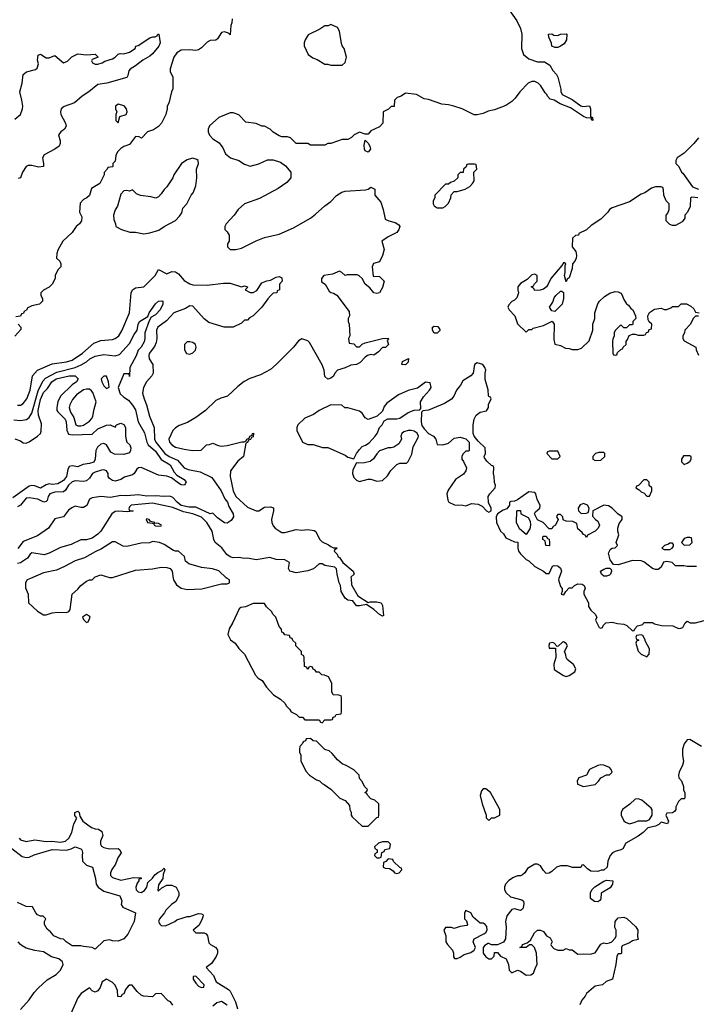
# Model space of a CAD drawing. Header units: inches. Extents: x 2671394 to 2765652, y 830470 to 955458.
# Tile 204 of 256: x 2701765 to 2706475, y 907034 to 913891. Entities that reach past the tile are written whole.
import ezdxf

# ---------------------------------------------------------------- set-up
doc = ezdxf.new("R2010")
doc.units = ezdxf.units.IN
doc.header["$MEASUREMENT"] = 0
doc.layers.add('C7900', color=7, linetype='Continuous')
doc.layers.add('C7901', color=7, linetype='Continuous')

msp = doc.modelspace()

# ---------------------------------------------------------------- linework, layer by layer
at = {"layer": 'C7900', "color": 2}
for points, elevation in [([(2701840.7, 910000), (2701818, 909990), (2701806, 909970), (2701806.4, 909933.6), (2701824.7, 909890), (2701826, 909830), (2701890, 909771.3), (2701930, 909746), (2701950, 909746), (2701990, 909761), (2702030, 909764.7), (2702090, 909762), (2702106, 909770), (2702115.3, 909784.7), (2702129.2, 909890.8), (2702170, 909926), (2702190, 909950.7), (2702230, 909981), (2702250, 909991), (2702268.7, 909991.3), (2702277.9, 910000)], 42), ([(2702834.3, 910000), (2702836, 909990), (2702855.3, 909955.3), (2702890, 909931), (2702930, 909922.8), (2703032.9, 909927.1), (2703170, 909962), (2703210, 909962), (2703226, 909970), (2703226, 909990), (2703208.6, 910000)], 42), ([(2704071.6, 910000), (2704074.8, 909954.8), (2704118, 909878), (2704190, 909832), (2704204, 909836), (2704250, 909836), (2704282, 909830), (2704291.3, 909811.3), (2704298, 909742), (2704290, 909738), (2704270, 909748.7), (2704230, 909784), (2704178, 909818), (2704130, 909808.7), (2704110, 909809.2), (2704084, 909844), (2704050, 909849.3), (2704030, 909862), (2704002.7, 909910), (2703999, 909950), (2703989.3, 909970), (2703981.7, 910000)], 38), ([(2705518.4, 910000), (2705514.8, 909990), (2705530, 909944.7), (2705541, 909930), (2705542, 909910), (2705534, 909890), (2705553.6, 909886.4), (2705566, 909910), (2705590, 909934), (2705610, 909934), (2705626, 909950), (2705650, 909962), (2705679.6, 909959.6), (2705694, 909950), (2705702, 909930), (2705692, 909910), (2705691.3, 909890), (2705724.7, 909830), (2705723.6, 909803.6), (2705739.6, 909779.6), (2705771.1, 909751.1), (2705782, 909730), (2705774, 909710), (2705798, 909658), (2705810, 909654), (2705822, 909658), (2705827.3, 909672.7), (2705846, 909690), (2705890, 909696), (2705925.4, 909685.4), (2705970, 909682), (2705991.1, 909671.1), (2706030, 909634), (2706042, 909638), (2706046, 909650), (2706066, 909670), (2706102, 909678), (2706110, 909694), (2706170, 909694), (2706183.6, 909683.6), (2706231.6, 909671.6), (2706310.7, 909670.7), (2706350, 909652), (2706367.3, 909652.7), (2706382, 909658), (2706398, 909690), (2706410, 909702), (2706431.6, 909691.6), (2706470, 909691.3), (2706530, 909706.8)], 42), ([(2706510, 908829), (2706430, 908878), (2706410, 908875.3), (2706391.1, 908848.9), (2706378, 908810), (2706378, 908770), (2706385.4, 908725.4), (2706379.8, 908700.2), (2706356, 908650), (2706351.3, 908630), (2706352, 908610), (2706370.9, 908590.9), (2706384.7, 908550), (2706384.7, 908524.7), (2706394, 908510), (2706394, 908470), (2706390, 908466), (2706370, 908466), (2706350, 908446), (2706332, 908410), (2706332, 908390), (2706323.6, 908376.4), (2706310, 908368), (2706270, 908366), (2706262, 908350), (2706282, 908310), (2706274, 908290), (2706230, 908302), (2706213.7, 908286.3), (2706190, 908274), (2706136.9, 908263.1), (2706104.7, 908230), (2706070, 908204), (2705984.5, 908155.5), (2705962.8, 908117.2), (2705950, 908109), (2705910, 908099), (2705890.7, 908089.3), (2705876, 908070), (2705858, 908030), (2705854, 907990), (2705831.6, 907968.4), (2705812.7, 907967.3), (2705790, 907958), (2705740.4, 907960.4), (2705716.4, 907976.4), (2705690, 908006), (2705678, 908002), (2705670, 907986), (2705612.7, 907987.3), (2705578, 907998), (2705530, 907999), (2705502, 907990), (2705470, 907958), (2705450, 907948), (2705430, 907946), (2705410, 907966), (2705390, 907998), (2705370, 908008.7), (2705350, 908008.7), (2705299.6, 907980.4), (2705282, 907950), (2705265.4, 907934.6), (2705250, 907928.7), (2705230, 907928.7), (2705202, 907918), (2705170, 907895.3), (2705146.8, 907870), (2705138.8, 907850), (2705138.8, 907830), (2705151, 907810), (2705182, 907782), (2705261, 907761), (2705271, 907751), (2705275.3, 907735.3), (2705270, 907706), (2705264.7, 907695.3), (2705250, 907688), (2705210, 907699), (2705190, 907694), (2705156, 907650), (2705146, 907610), (2705151, 907570), (2705146, 907490), (2705133.2, 907466.8), (2705090, 907448), (2705050, 907448), (2705030, 907458), (2705023.6, 907456.4), (2704999.6, 907440.4), (2704992, 907430), (2704991.3, 907390), (2705010, 907364.7), (2705030, 907351.3), (2705048.4, 907351.6), (2705068, 907370), (2705070, 907394), (2705090, 907394), (2705112, 907370), (2705151, 907350), (2705166.8, 907310), (2705172, 907272), (2705190, 907254), (2705230, 907271), (2705250, 907264.7), (2705290, 907236), (2705322, 907238), (2705342, 907250), (2705355.3, 907290), (2705368, 907310), (2705362, 907390), (2705348, 907430), (2705330, 907448), (2705312.7, 907447.3), (2705290.9, 907429.1), (2705246, 907430), (2705262, 907438), (2705266, 907450), (2705298, 907462), (2705320.4, 907479.6), (2705347.3, 907532.7), (2705368.7, 907551.3), (2705390.9, 907550.9), (2705410, 907542), (2705431.6, 907511.6), (2705456.9, 907496.9), (2705471.3, 907470), (2705462, 907450), (2705463.6, 907443.6), (2705483.6, 907423.6), (2705511.6, 907411.6), (2705548.4, 907411.6), (2705570, 907422), (2705590, 907414), (2705610, 907414), (2705650, 907382), (2705690, 907386), (2705736.5, 907383.5), (2705770, 907391.3), (2705810, 907452), (2705830, 907462), (2705850, 907458), (2705870, 907462), (2705886, 907470), (2705910, 907494), (2705918, 907510), (2705918, 907550), (2705908, 907568), (2705909, 907611), (2705930, 907636), (2705970, 907641), (2705991, 907631), (2706053.7, 907573.7), (2706066.8, 907550), (2706065.4, 907505.4), (2706070, 907486), (2706030, 907475.3), (2706010, 907462), (2705958, 907442), (2705954, 907430), (2705954, 907390), (2705950, 907386), (2705930, 907386), (2705922, 907370), (2705914.8, 907310), (2705891, 907210), (2705847.7, 907192.3), (2705822, 907170), (2705770, 907159), (2705758, 907150), (2705711, 907109), (2705702, 907090), (2705676.9, 907063.1), (2705664.7, 907030)], 42), ([(2701760.7, 908190), (2701770, 908178.8), (2701810, 908166.8), (2701870, 908178.8), (2701948.2, 908168.2), (2701989.5, 908170.5), (2702050, 908163.7), (2702084, 908170), (2702106.6, 908190), (2702127, 908230), (2702142.7, 908290), (2702162, 908330), (2702149.5, 908349.5), (2702149.5, 908370.5), (2702170, 908378), (2702178, 908370), (2702183.6, 908343.6), (2702204.7, 908310), (2702264.9, 908264.9), (2702290, 908256), (2702313.7, 908253.7), (2702337.3, 908237.3), (2702342.8, 908210), (2702326.8, 908170), (2702326.8, 908150), (2702335.3, 908135.3), (2702350, 908126), (2702390, 908116), (2702450, 908118), (2702462, 908110), (2702471.1, 908088.9), (2702447.1, 908052.9), (2702431.3, 908010), (2702406.4, 907973.6), (2702398, 907950), (2702398, 907930), (2702410, 907918), (2702470, 907898.8), (2702556.9, 907916.9), (2702610, 907914), (2702611.6, 907908.4), (2702594, 907906), (2702594, 907894), (2702582.5, 907877.5), (2702573.4, 907850), (2702574.8, 907830), (2702590, 907817.3), (2702610, 907813), (2702634.7, 907825.3), (2702649.3, 907850), (2702658, 907882), (2702690, 907911.3), (2702705.1, 907934.9), (2702727.3, 907952.7), (2702754.6, 907965.4), (2702770, 907982), (2702776, 907970), (2702762.5, 907937.5), (2702760.7, 907910), (2702730, 907866), (2702726, 907826), (2702730, 907824.7), (2702754, 907846), (2702790, 907864.7), (2702823.6, 907863.6), (2702854, 907850), (2702871.6, 907811.6), (2702872, 907790), (2702851.1, 907748.9), (2702822, 907730), (2702782, 907690), (2702772, 907670), (2702738, 907630), (2702732, 907610), (2702742, 907590), (2702750, 907582), (2702780.4, 907579.6), (2702846, 907610), (2702858, 907622), (2702903.1, 907636.9), (2702930, 907644.7), (2702950, 907644.7), (2703010, 907666), (2703030, 907664.7), (2703038.8, 907658.8), (2703041, 907650), (2703034.8, 907630), (2703014.8, 907585.2), (2702972, 907550), (2702990, 907532), (2703050, 907532), (2703063.6, 907523.6), (2703071.1, 907511.1), (2703082, 907462), (2703092, 907450), (2703130.6, 907430.6), (2703142.8, 907410), (2703142.8, 907390), (2703133.4, 907366.6), (2703101, 907319), (2703062, 907290), (2703114, 907234), (2703132, 907190), (2703217.3, 907137.3), (2703230, 907124.7), (2703267.3, 907050), (2703281.4, 907001.4)], 38), ([(2701710, 908119.5), (2701782.8, 908062.8), (2701810, 908056.3), (2701830, 908059.1), (2701865.7, 908074.3), (2701990, 908111.8), (2702091.6, 908108.4), (2702123.3, 908116.7), (2702150, 908130.8), (2702190, 908116), (2702198, 908110), (2702202.8, 908090), (2702198.8, 908070), (2702202.8, 908030), (2702230, 908002.8), (2702271, 907990), (2702292.7, 907910), (2702297.3, 907870), (2702310.4, 907850.4), (2702350, 907820.7), (2702462, 907790), (2702475.3, 907755.3), (2702471.3, 907730), (2702482, 907710), (2702570.8, 907670), (2702562.8, 907610), (2702517.5, 907522.5), (2702490.5, 907489.5), (2702450, 907473.2), (2702410, 907475.3), (2702390, 907484), (2702350, 907475.3), (2702290, 907418), (2702268.4, 907428.4), (2702210, 907435.3), (2702190, 907442), (2702130, 907442), (2702088, 907470), (2702070, 907488), (2702050, 907488.7), (2702002, 907510), (2701979.3, 907539.3), (2701956.4, 907556.4), (2701938, 907590), (2701938, 907610), (2701946, 907630), (2701927.3, 907647.3), (2701910, 907648), (2701890, 907658), (2701878, 907670), (2701853.6, 907713.6), (2701810, 907715.3), (2701750, 907744)], 34), ([(2701770, 906998), (2701830, 907064.7), (2701864.7, 907115.3), (2701893.6, 907146.4), (2701956.5, 907203.5), (2702018.6, 907241.4), (2702050, 907272), (2702068.7, 907310), (2702062, 907330), (2702038, 907350), (2701985.2, 907365.2), (2701930, 907399), (2701870, 907409), (2701810, 907425.2), (2701781.5, 907441.5), (2701769.5, 907449.5), (2701754, 907470)], 38), ([(2702830, 907028), (2702815.3, 907050), (2702799, 907059), (2702750, 907108), (2702710, 907106), (2702690, 907086), (2702626, 907090), (2702610, 907098), (2702583.1, 907123.1), (2702547.3, 907167.3), (2702530, 907168), (2702519.6, 907160.4), (2702502, 907138), (2702490, 907106), (2702478, 907102), (2702470, 907086), (2702448.4, 907088.4), (2702446, 907130), (2702430, 907166), (2702408.4, 907188.4), (2702370, 907208), (2702338, 907190), (2702324.7, 907150), (2702310, 907128), (2702290, 907118), (2702270, 907128), (2702250, 907148), (2702192, 907110), (2702170, 907078), (2702118, 906962)], 38), ([(2703210, 907028.7), (2703170, 907053.2), (2703136.8, 907043.2), (2703110, 907021.2)], 38)]:
    msp.add_lwpolyline(points, dxfattribs=dict(at, elevation=elevation))
for points, elevation in [([(2703470, 909826), (2703390, 909826), (2703336.9, 909803.1), (2703303.6, 909796.4), (2703291.6, 909788.4), (2703247.5, 909692.5), (2703222.8, 909650), (2703214, 909610), (2703233.4, 909573.4), (2703264.7, 909550), (2703290, 909512), (2703330, 909472), (2703406.4, 909326.4), (2703425.4, 909305.4), (2703452, 909290), (2703482, 909242), (2703532, 909190), (2703579.8, 909159.8), (2703611.1, 909131.1), (2703622, 909110), (2703642, 909090), (2703654, 909070), (2703691.6, 909051.6), (2703710, 909034), (2703732.7, 909032.7), (2703750, 909014), (2703850, 909014), (2703858, 908998), (2703870, 908994), (2703890, 909014), (2703930, 909014), (2703942, 909018), (2703947.3, 909032.7), (2703962, 909038), (2703967.3, 909052.7), (2704002, 909058), (2704006, 909070), (2704006, 909170), (2704002, 909182), (2703987.3, 909187.3), (2703946, 909190), (2703938, 909210), (2703938, 909270), (2703915.3, 909315.3), (2703887.3, 909327.3), (2703868.4, 909328.4), (2703850, 909346), (2703830, 909346), (2703822, 909362), (2703807.3, 909367.3), (2703802, 909382), (2703790, 909386), (2703778, 909382), (2703770, 909366), (2703762, 909382), (2703747.3, 909387.3), (2703746, 909450), (2703742, 909462), (2703726, 909470), (2703726, 909490), (2703686, 909530), (2703686, 909550), (2703667.3, 909567.3), (2703662, 909582), (2703647.3, 909587.3), (2703642, 909602), (2703610, 909606), (2703602, 909622), (2703590, 909626), (2703587.3, 909647.3), (2703570, 909666), (2703548, 909730), (2703529.1, 909749.1), (2703518, 909770), (2703483.1, 909803.1)], 42), ([(2702230, 909748), (2702202, 909730), (2702210, 909714), (2702230, 909694), (2702242, 909698), (2702255.3, 909730), (2702250, 909738)], 42), ([(2706090, 909606), (2706058, 909602), (2706054, 909590), (2706058, 909578), (2706074, 909570), (2706058, 909562), (2706054, 909550), (2706070, 909494), (2706090, 909472), (2706130, 909454), (2706147.3, 909472.7), (2706148, 909510), (2706120.4, 909560.4), (2706116.4, 909576.4), (2706102, 909602)], 42), ([(2705550, 909558), (2705543.6, 909556.4), (2705512.7, 909527.3), (2705506, 909526), (2705486, 909550), (2705474, 909554), (2705454, 909550), (2705447.1, 909532.9), (2705450, 909514), (2705494, 909514), (2705498, 909450), (2705483.6, 909403.6), (2705486.4, 909366.4), (2705550, 909324.7), (2705570, 909318), (2705590, 909324.7), (2705628.7, 909350), (2705635.3, 909370), (2705620.2, 909400.2), (2705576.4, 909436.4), (2705568, 909450), (2705567.3, 909467.3), (2705558, 909490), (2705578, 909530), (2705570, 909546)], 42), ([(2703790, 908886), (2703758, 908882), (2703754, 908870), (2703738, 908862), (2703734, 908850), (2703714, 908830), (2703712, 908810), (2703712, 908790), (2703722, 908770), (2703722, 908730), (2703756.9, 908656.9), (2703782, 908630), (2703830, 908598), (2703850.9, 908590.9), (2703870, 908572), (2703885.4, 908565.4), (2703931.1, 908531.1), (2703994, 908470), (2704030, 908454), (2704059.6, 908419.6), (2704062, 908390), (2704071.6, 908371.6), (2704072, 908350), (2704079.6, 908339.6), (2704150, 908274), (2704190, 908274), (2704250, 908334), (2704262, 908338), (2704266, 908350), (2704266, 908430), (2704236.4, 908456.4), (2704210, 908466), (2704186, 908490), (2704182, 908502), (2704170, 908506), (2704168, 908510), (2704182, 908518), (2704186, 908530), (2704166, 908550), (2704150, 908586), (2704130, 908606), (2704128, 908630), (2704090, 908668), (2704038, 908698), (2704009.1, 908709.1), (2703976.4, 908736.4), (2703940.4, 908780.4), (2703919, 908799), (2703889, 908809), (2703830, 908866), (2703808.4, 908868.4)], 42), ([(2705810, 908702), (2705790, 908698), (2705731.6, 908668.4), (2705710.7, 908629.3), (2705658, 908610), (2705644.7, 908590), (2705647.1, 908567.1), (2705690, 908550.8), (2705770, 908564.7), (2705792.9, 908587.1), (2705810, 908612), (2705848.9, 908631.1), (2705870, 908632), (2705888, 908650), (2705882, 908670), (2705870, 908682), (2705830, 908699)], 42), ([(2705010, 908534), (2704990, 908534), (2704979.8, 908520.2), (2704971.1, 908488.9), (2704984, 908430), (2705012, 908350), (2705012.7, 908332.7), (2705030, 908314), (2705048.4, 908331.6), (2705070, 908332), (2705106, 908350), (2705108, 908390), (2705042, 908510)], 42), ([(2706070, 908464), (2706050, 908462), (2706012.8, 908427.2), (2705961, 908390), (2705951, 908370), (2705951, 908350), (2705970, 908312), (2705981.4, 908301.4), (2706010, 908291.3), (2706050, 908302.8), (2706070, 908310.8), (2706130, 908311.3), (2706150, 908322), (2706168.4, 908351.6), (2706168.4, 908388.4), (2706160.4, 908400.4), (2706095.5, 908455.5)], 42), ([(2704330, 908166), (2704290, 908166), (2704263.6, 908156.4), (2704234, 908130), (2704238, 908118), (2704254, 908110), (2704254, 908090), (2704238, 908082), (2704234, 908070), (2704250, 908054), (2704270, 908054), (2704282, 908058), (2704286, 908090), (2704302, 908098), (2704307.3, 908112.7), (2704342, 908118), (2704346, 908150)], 42), ([(2704330, 908046), (2704312.7, 908027.3), (2704298, 908022), (2704294, 907990), (2704310, 907982), (2704339.6, 907979.6), (2704363.6, 907963.6), (2704374, 907950), (2704390, 907944.7), (2704406, 907950), (2704426, 907970), (2704422, 907982), (2704410, 907986), (2704367.3, 908027.3), (2704362, 908042)], 42), ([(2705790, 907748), (2705766, 907750), (2705738, 907770), (2705738, 907810), (2705748, 907830), (2705768.9, 907851.1), (2705830, 907892), (2705850, 907898), (2705892.7, 907892.7), (2705892, 907870), (2705874.4, 907845.6), (2705812, 907808), (2705811.3, 907768.7), (2705803.6, 907756.4)], 42), ([(2704870, 907686), (2704862, 907670), (2704862, 907630), (2704876, 907616), (2704882, 907590), (2704878, 907582), (2704830, 907575.3), (2704790, 907562), (2704770, 907568), (2704730, 907568), (2704718, 907550), (2704732, 907510), (2704732, 907470), (2704742, 907450), (2704778, 907410), (2704784.7, 907390), (2704783.6, 907363.6), (2704792.7, 907352.7), (2704810, 907352), (2704830, 907361), (2704858.6, 907381.4), (2704904.7, 907395.3), (2704928, 907410), (2704938, 907430), (2704922, 907470), (2704928, 907490), (2704996.4, 907523.6), (2705010, 907534), (2705018, 907550), (2705016.4, 907576.4), (2705006, 907590), (2704990, 907598), (2704970, 907598), (2704921.2, 907641.2), (2704906, 907670)], 42), ([(2702990, 907228.7), (2702972.7, 907227.3), (2702971.3, 907210), (2702990, 907181), (2703010, 907160.7), (2703030, 907152), (2703046, 907154), (2703048, 907170)], 38)]:
    msp.add_lwpolyline(points, close=True, dxfattribs=dict(at, elevation=elevation))
at = {"layer": 'C7901', "color": 2}
for points, elevation in [([(2705158.5, 913978.5), (2705224.5, 913884.5), (2705251, 913830), (2705261, 913790), (2705258, 913690), (2705271.3, 913650), (2705310, 913618), (2705370, 913598), (2705416.9, 913596.9), (2705454.4, 913574.4), (2705476.9, 913536.9), (2705502, 913510), (2705512, 913490), (2705531.3, 913408.7), (2705531.3, 913391.3), (2705542, 913370), (2705610, 913336), (2705670, 913291.3), (2705686, 913286), (2705731.3, 913291.3), (2705738.8, 913270), (2705738, 913218), (2705752, 913210), (2705754, 913190), (2705746, 913194), (2705746, 913206), (2705711.3, 913208.7), (2705690, 913217.2), (2705598, 913278), (2705526, 913306), (2705486, 913330), (2705458, 913338), (2705438, 913358), (2705435.3, 913370), (2705422.7, 913382.7), (2705391.9, 913431.9), (2705374, 913450), (2705350, 913460.9), (2705330, 913461.2), (2705304.7, 913450), (2705246, 913390), (2705214.4, 913345.6), (2705190, 913322), (2705150, 913294), (2705070, 913264), (2705025.4, 913254.6), (2704990, 913238), (2704948.9, 913228.9), (2704928.9, 913228.9), (2704846, 913270), (2704786, 913290), (2704750, 913299), (2704703.1, 913303.1), (2704610, 913335.3), (2704580.4, 913340.4), (2704526, 913370), (2704450, 913379), (2704420.7, 913359.3), (2704392, 913350), (2704374, 913330), (2704372.7, 913287.3), (2704350, 913286), (2704331.6, 913268.4), (2704294, 913250), (2704292, 913170), (2704270, 913146), (2704210, 913118), (2704190, 913095.3), (2704170, 913095.3), (2704130, 913108), (2704094, 913090), (2704074, 913070), (2704050, 913058), (2704010, 913058), (2703931.1, 913028.9), (2703910, 913028), (2703890, 913018), (2703790, 913018), (2703770, 913028), (2703690, 913028), (2703650, 913068), (2703630, 913075.3), (2703590, 913075.3), (2703570, 913082), (2703529.1, 913109.1), (2703508.9, 913128.9), (2703468.7, 913148.7), (2703450, 913149), (2703410, 913168.7), (2703338, 913178), (2703290, 913228), (2703250, 913242), (2703230, 913242), (2703152, 913210), (2703087.1, 913152.9), (2703076, 913130), (2703076, 913110), (2703086.4, 913086.4), (2703110, 913062), (2703154.4, 913034.4), (2703179.8, 912999.8), (2703196.9, 912956.9), (2703232, 912930), (2703290.7, 912910.7), (2703330, 912884.7), (2703370, 912871.3), (2703430, 912886.8), (2703490, 912914.8), (2703530, 912916), (2703579.8, 912899.8), (2703614.4, 912874.4), (2703651.3, 912830), (2703651.3, 912790), (2703623.5, 912756.5), (2703564.5, 912715.5), (2703433.2, 912646.8), (2703330, 912608.7), (2703284.7, 912570), (2703258, 912530), (2703202, 912470), (2703194, 912450), (2703194, 912430), (2703210, 912414), (2703222, 912390), (2703222, 912350), (2703212, 912330), (2703212, 912310), (2703230, 912292), (2703270, 912291.3), (2703310, 912301), (2703410, 912350.8), (2703470, 912374.8), (2703570, 912398.8), (2703670, 912442.8), (2703788.7, 912510), (2703824.1, 912535.9), (2703890, 912596), (2703930, 912624.7), (2703970, 912666), (2704008, 912690), (2704030, 912697.3), (2704172.7, 912707.3), (2704190, 912711), (2704210, 912726), (2704236, 912710), (2704238, 912670), (2704279.9, 912619.9), (2704296, 912570), (2704310, 912502), (2704334, 912490), (2704378.8, 912478.8), (2704403.6, 912463.6), (2704411.6, 912451.6), (2704404.7, 912430), (2704391.3, 912410), (2704330, 912379.3), (2704284.7, 912350), (2704301, 912290), (2704291, 912250), (2704270, 912206), (2704227.5, 912192.5), (2704218, 912170), (2704224.7, 912104.7), (2704270, 912102), (2704302, 912070), (2704290, 912026), (2704270.6, 911989.4), (2704250, 911984), (2704229.4, 911989.4), (2704203.2, 912023.2), (2704168.7, 912050), (2704148.4, 912088.4), (2704128.4, 912108.4), (2704114.6, 912114.6), (2704044.7, 912115.3), (2704030, 912109), (2704008, 912130), (2703990, 912139), (2703942, 912118), (2703882, 912110), (2703864.7, 912090), (2703866.4, 912066.4), (2703892, 912050), (2703919.8, 911999.8), (2703930, 911991.3), (2703950, 911986.8), (2703973.2, 911973.2), (2704058, 911858), (2704061, 911830), (2704051.3, 911810), (2704051.3, 911790), (2704058, 911770), (2704062, 911690), (2704054, 911670), (2704058, 911638), (2704090, 911634), (2704110, 911614), (2704130, 911612), (2704149.1, 911630.9), (2704170, 911641), (2704290, 911671.3), (2704330, 911674), (2704331.6, 911668.4), (2704323.6, 911656.4), (2704332, 911630), (2704311, 911609), (2704290, 911608.7), (2704262, 911578), (2704230, 911555.3), (2704210, 911559), (2704186.8, 911553.2), (2704170, 911542), (2704135.2, 911504.8), (2704110.4, 911489.6), (2704070, 911485.2), (2704030, 911466), (2703978, 911450), (2703958.8, 911430), (2703950, 911408.7), (2703930, 911394), (2703908.7, 911388.7), (2703890, 911406), (2703885.2, 911450), (2703870, 911488.7), (2703782, 911642), (2703770, 911654), (2703730, 911668), (2703705.4, 911654.6), (2703671.3, 911610), (2703550.7, 911489.3), (2703510, 911455.3), (2703442, 911418), (2703367.5, 911392.5), (2703327.9, 911372.1), (2703282.5, 911337.5), (2703210.6, 911269.4), (2703164.5, 911255.5), (2703130, 911239), (2703058, 911170), (2702990, 911121.2), (2702933.2, 911086.8), (2702875.3, 911064.7), (2702850, 911048.7), (2702830.7, 911029.3), (2702804, 910970), (2702807.3, 910950), (2702822.8, 910930), (2702850, 910914), (2702910, 910899.1), (2702968.7, 910891.3), (2703027.3, 910892.7), (2703066, 910930), (2703087.3, 910932.7), (2703110, 910942), (2703145.4, 910925.4), (2703170, 910922), (2703210, 910924.7), (2703312, 910952), (2703328, 910952), (2703342, 910958), (2703346, 910970), (2703362, 910978), (2703366, 910990), (2703382, 910998), (2703386, 911010), (2703391.3, 911011.3), (2703390, 910986), (2703378, 910982), (2703372, 910968), (2703358, 910962), (2703350, 910946), (2703338, 910942), (2703322, 910850), (2703283.5, 910816.5), (2703232, 910750), (2703231, 910710), (2703250.5, 910610.5), (2703270.6, 910570), (2703350, 910496.3), (2703410, 910471), (2703430, 910471.3), (2703470, 910496), (2703510, 910498), (2703530.9, 910490.9), (2703532, 910470), (2703517.3, 910410), (2703520.7, 910390), (2703530, 910366.8), (2703544, 910350), (2703570, 910330.7), (2703590, 910320.7), (2703610, 910318.8), (2703690, 910341), (2703730, 910336), (2703770, 910341), (2703814.8, 910334.8), (2703826.8, 910326.8), (2703852.8, 910272.8), (2703870, 910254.8), (2703914.4, 910234.4), (2703930, 910222), (2703950, 910214), (2703972.7, 910212.7), (2703970, 910206), (2703958, 910202), (2703954, 910190), (2703974, 910170), (2703982, 910150), (2703990, 910146), (2704014.8, 910110), (2704086.8, 910050), (2704092, 910030), (2704071, 910009), (2704071.6, 910000)], 38), ([(2703243.6, 913896.4), (2703242, 913870), (2703234, 913850), (2703230, 913786), (2703218, 913798), (2703190, 913808), (2703170, 913802), (2703142.8, 913757.2), (2703130, 913749), (2703090, 913746), (2703070, 913735.1), (2703030, 913695.1), (2703010, 913681.2), (2702990, 913677.2), (2702950, 913681.2), (2702890, 913679), (2702859.8, 913660.2), (2702838, 913630), (2702812, 913550), (2702812, 913530), (2702832, 913490), (2702832, 913410), (2702822, 913390), (2702802, 913310), (2702792, 913290), (2702792, 913270), (2702782, 913230), (2702752, 913170), (2702730, 913148), (2702695.3, 913124.7), (2702654, 913110), (2702612.7, 913067.3), (2702596.4, 913076.4), (2702570, 913078), (2702530, 913022), (2702490, 913008.7), (2702470, 912995.3), (2702446, 912970), (2702434.8, 912945.2), (2702430, 912906), (2702414, 912890), (2702414, 912870), (2702410, 912866), (2702378, 912862), (2702374, 912850), (2702352.7, 912827.3), (2702352, 912810), (2702322, 912750), (2702265.4, 912714.6), (2702250, 912668), (2702232, 912650), (2702210, 912638), (2702186.4, 912613.6), (2702182, 912550), (2702197.3, 912517.3), (2702194.8, 912490), (2702181, 912470), (2702158, 912450), (2702131.3, 912410), (2702064.7, 912350), (2702030, 912286), (2702023.6, 912263.6), (2702022, 912230), (2702044.7, 912210), (2702052, 912190), (2702051.3, 912170), (2702031.3, 912150), (2702012, 912110), (2702012, 912090), (2701992, 912050), (2701970, 912028), (2701930, 912008), (2701912, 911990), (2701911.3, 911970), (2701924.7, 911950), (2701924.7, 911930), (2701902, 911910), (2701850, 911899), (2701818, 911882), (2701814, 911870), (2701798, 911862), (2701790, 911846), (2701778, 911842), (2701770, 911826), (2701738, 911822)], 34), ([(2701730, 913198.8), (2701769.5, 913230.5), (2701783.7, 913270), (2701786.6, 913290), (2701780.9, 913330), (2701766, 913390), (2701782.7, 913450), (2701789, 913510), (2701812.5, 913527.5), (2701874.5, 913545.5), (2701885.6, 913554.4), (2701895.5, 913584.5), (2701889.3, 913610), (2701894.6, 913645.4), (2701910, 913650.8), (2701950, 913626.8), (2701970, 913626.8), (2702010, 913641), (2702070, 913592), (2702098, 913602), (2702127.2, 913632.8), (2702170, 913654.8), (2702230, 913646.8), (2702290.6, 913650.6), (2702312, 913630), (2702270, 913615.3), (2702265.4, 913605.4), (2702271.3, 913590), (2702290, 913580.7), (2702310, 913580.7), (2702338, 913590), (2702356.5, 913603.5), (2702410, 913618.8), (2702428.7, 913630), (2702450, 913652), (2702464, 913656), (2702490, 913654.8), (2702530, 913664.9), (2702568, 913690), (2702574, 913706), (2702590, 913712), (2702670, 913764.7), (2702692, 913772), (2702708, 913772), (2702722, 913778), (2702726, 913790), (2702734, 913790), (2702742, 913730), (2702732.4, 913707.6), (2702690, 913654.5), (2702670, 913637), (2702622.8, 913610), (2702570, 913569.2), (2702532.8, 913547.2), (2702524.9, 913535.1), (2702518, 913502), (2702510.7, 913489.3), (2702372, 913450), (2702310, 913441.2), (2702246.8, 913390), (2702200.7, 913359.3), (2702147.4, 913312.6), (2702074, 913286), (2702054, 913270), (2702048, 913250), (2702050.6, 913230), (2702084, 913170), (2702087.3, 913150), (2702076, 913130), (2702051, 913110), (2702036, 913090), (2702047.1, 913047.1), (2702047.3, 913030), (2702038.8, 913010), (2702010.4, 912989.6), (2701936, 912950), (2701922.8, 912930), (2701931, 912890), (2701930, 912868.7), (2701894.8, 912865.2), (2701850, 912876), (2701824.9, 912875.1), (2701810.6, 912869.4), (2701784, 912830), (2701771.3, 912790), (2701754.8, 912785.2)], 30), ([(2706490.7, 913069.3), (2706458, 913030), (2706390, 912962), (2706342, 912930), (2706332, 912910), (2706332, 912890), (2706352, 912870), (2706372, 912830), (2706382, 912822), (2706447.5, 912727.5), (2706490.4, 912710.4)], 42), ([(2706486, 912650), (2706443.6, 912656.4), (2706434, 912650), (2706432, 912590), (2706414, 912550), (2706394, 912530), (2706394, 912510), (2706376.9, 912483.1), (2706330, 912458), (2706310, 912458), (2706290, 912466), (2706266, 912490), (2706266, 912530), (2706276.4, 912543.6), (2706286, 912570), (2706286, 912610), (2706266, 912630), (2706248.4, 912668.4), (2706247.3, 912707.3), (2706242, 912722), (2706227.3, 912727.3), (2706190, 912728), (2706162, 912718), (2706115.3, 912684.7), (2706090, 912675.3), (2706010, 912622), (2705890, 912582), (2705870.9, 912569.1), (2705858, 912550), (2705810, 912502), (2705742, 912458), (2705710, 912428), (2705658, 912402), (2705654, 912390), (2705632.7, 912387.3), (2705614, 912370), (2705611.3, 912310), (2705636.4, 912276.4), (2705640.3, 912250), (2705638, 912230), (2705630.3, 912209.7), (2705613.4, 912190), (2705610, 912158), (2705590, 912094), (2705574.8, 912085.2), (2705570, 912066), (2705558, 912110), (2705562, 912130), (2705561.2, 912178.8), (2705566, 912190), (2705558, 912198), (2705550, 912198), (2705539.8, 912180.2), (2705461, 912090), (2705444.7, 912050), (2705431.3, 912030), (2705410, 912015.3), (2705388, 912008), (2705350, 912006), (2705342, 912022), (2705326, 912030), (2705342, 912038), (2705347.3, 912052.7), (2705366, 912070), (2705366, 912110), (2705350, 912118), (2705330, 912115.3), (2705298, 912082), (2705250, 912054), (2705231.3, 912030), (2705231.3, 912010), (2705238, 911990), (2705225.4, 911954.6), (2705210, 911938), (2705191.6, 911928.4), (2705170, 911906), (2705162, 911890), (2705172, 911870), (2705211.3, 911830), (2705230, 911774), (2705290, 911714), (2705310, 911734), (2705330, 911734), (2705338, 911742), (2705410, 911760.7), (2705470.7, 911790.7), (2705486, 911770), (2705484.1, 911664.1), (2705490, 911632), (2705530, 911622), (2705563.6, 911603.6), (2705590, 911602), (2705610, 911594), (2705650, 911594), (2705676.4, 911603.6), (2705730, 911654), (2705755.3, 911730), (2705755.3, 911770), (2705768.7, 911810), (2705769.1, 911850.9), (2705790, 911912), (2705802, 911930), (2705836.5, 911963.5), (2705873.2, 911986.8), (2705910, 911998), (2705930, 911996), (2705950, 911986), (2705957.1, 911977.1), (2705970, 911942), (2705990, 911912), (2706003.6, 911903.6), (2706019.6, 911879.6), (2706032, 911870), (2706052, 911830), (2706054, 911810), (2706034, 911790), (2706034, 911770), (2706030, 911766), (2706010, 911766), (2705990, 911746), (2705970, 911746), (2705950, 911766), (2705910, 911726), (2705902, 911710), (2705902, 911690), (2705892.7, 911667.3), (2705892, 911650), (2705894, 911570), (2705898, 911558), (2705910, 911554), (2705922, 911558), (2705927.3, 911572.7), (2705950, 911594), (2705962, 911598), (2705966, 911610), (2705986, 911630), (2705986, 911650), (2705996.4, 911663.6), (2706007.3, 911692.7), (2706030, 911702), (2706050, 911702), (2706070, 911694), (2706110, 911694), (2706122, 911698), (2706127.3, 911712.7), (2706142, 911718), (2706147.3, 911732.7), (2706162, 911738), (2706166, 911770), (2706147.3, 911787.3), (2706140.4, 911800.4), (2706138, 911830), (2706150, 911852), (2706184.7, 911875.3), (2706230, 911882), (2706250, 911874), (2706270, 911874), (2706296.4, 911883.6), (2706310, 911894), (2706350, 911894), (2706368.4, 911911.6), (2706407.3, 911912.7), (2706436.9, 911896.9), (2706456.9, 911876.9), (2706470, 911854), (2706494, 911850)], 42), ([(2701750, 911206.8), (2701770, 911206.8), (2701790, 911218.8), (2701815.1, 911250), (2701837, 911310), (2701855.1, 911410), (2701890, 911450.8), (2701990, 911494), (2702090, 911508.7), (2702130, 911520.4), (2702202.7, 911570), (2702282, 911638), (2702330, 911656.3), (2702410, 911663), (2702430, 911670.7), (2702456, 911690), (2702476.6, 911723.4), (2702529.2, 911850), (2702541.2, 911990), (2702549.1, 912010.9), (2702570, 912024.7), (2702630, 912032), (2702708, 912110), (2702730, 912151.3), (2702790, 912122), (2702823.1, 912136.9), (2702850, 912136), (2702870, 912121), (2702910, 912076), (2702950, 912051.3), (2702970, 912044.7), (2703070, 912042), (2703184.1, 912055.9), (2703230, 912056.3), (2703308.4, 912031.6), (2703330, 912038), (2703350, 912032), (2703352, 912028), (2703334, 912010), (2703370, 911992), (2703390, 911992), (2703414.6, 912005.4), (2703450, 912058), (2703486.3, 912073.7), (2703510, 912078), (2703550, 912098), (2703570, 912102), (2703590, 912094), (2703592, 912070), (2703574, 912050), (2703574, 912010), (2703558, 912002), (2703554, 911990), (2703530, 911986), (2703511.6, 911968.4), (2703491.6, 911948.4), (2703451.3, 911890), (2703390, 911828.7), (2703365.4, 911814.6), (2703350, 911798), (2703330, 911798), (2703310, 911778), (2703251.1, 911748.9), (2703188.9, 911748.9), (2703082, 911782), (2703050, 911808.7), (2702970, 911895.3), (2702950, 911899), (2702919.1, 911880.9), (2702838, 911850), (2702786.2, 911793.8), (2702726, 911750), (2702718, 911730), (2702720.7, 911670), (2702715.9, 911644.1), (2702703.8, 911616.2), (2702667.1, 911567.1), (2702664, 911550), (2702667.3, 911530), (2702690.8, 911490), (2702694.8, 911430), (2702684.7, 911410), (2702647.3, 911370), (2702627.7, 911330), (2702620.7, 911290), (2702630.7, 911250), (2702647.7, 911210), (2702668.2, 911130), (2702701.6, 911050), (2702704.4, 910970), (2702712.7, 910950), (2702775.3, 910870), (2702806, 910850), (2702863.7, 910823.7), (2702910.8, 910770), (2702938.3, 910758.3), (2703022.3, 910742.3), (2703102.8, 910702.8), (2703168.2, 910610), (2703193.3, 910553.3), (2703210.4, 910530), (2703221.1, 910501.1), (2703252, 910450), (2703254, 910430), (2703236.9, 910403.1), (2703210, 910386), (2703190, 910388), (2703142, 910422), (2703110, 910455.3), (2703090, 910449), (2702990, 910496), (2702944.5, 910495.5), (2702890, 910507.6), (2702860.9, 910530), (2702830, 910562.7), (2702810, 910572), (2702770, 910569.5), (2702710, 910576.2), (2702650, 910571.8), (2702590, 910581.6), (2702510, 910574.7), (2702470, 910577.6), (2702396.2, 910563.8), (2702330.4, 910569.6), (2702270, 910560.9), (2702250, 910552.7), (2702233, 910507), (2702210, 910493.2), (2702190, 910493.2), (2702150, 910502.7), (2702127.5, 910492.5), (2702105.5, 910474.5), (2702070.7, 910429.3), (2702010, 910414), (2701964.7, 910350), (2701890, 910297.2), (2701790, 910256), (2701752.5, 910207.5)], 34), ([(2701723.4, 911103.4), (2701770, 911100.5), (2701812.5, 911107.5), (2701830, 911121), (2701850, 911150.8), (2701893.4, 911306.6), (2701926.6, 911373.4), (2701944.9, 911395.1), (2702024.1, 911435.9), (2702150, 911468), (2702193.5, 911486.5), (2702231.1, 911508.9), (2702252.7, 911530), (2702290, 911547.7), (2702350, 911559.3), (2702430, 911550.7), (2702459.5, 911560.5), (2702530, 911636), (2702561.1, 911698.9), (2702582.7, 911730), (2702589.4, 911769.4), (2702598, 911790), (2702656, 911824), (2702667, 911850), (2702710, 911913), (2702730, 911930.4), (2702754.4, 911934.4), (2702761, 911930), (2702762, 911910), (2702743.1, 911870), (2702710, 911835.6), (2702680.7, 911819.3), (2702665.5, 911794.5), (2702635.3, 911710), (2702636.5, 911670), (2702631.5, 911648.5), (2702610.4, 911610), (2702590.4, 911590), (2702575.5, 911550), (2702530.7, 911470), (2702530, 911406), (2702526, 911426), (2702490, 911426), (2702451.3, 911330), (2702465.4, 911285.4), (2702490, 911262), (2702521.4, 911241.4), (2702550, 911207.3), (2702570, 911174.8), (2702590.3, 911090.3), (2702632.9, 911012.9), (2702648.8, 910950), (2702660.3, 910930), (2702710, 910885.5), (2702748.8, 910828.8), (2702813.4, 910790), (2702839.9, 910739.9), (2702859.3, 910719.3), (2702910.8, 910690), (2702922.8, 910670), (2702912, 910650), (2702890, 910652.7), (2702870, 910662.9), (2702821.5, 910701.5), (2702790, 910712.7), (2702730, 910719.3), (2702610, 910772.3), (2702590.8, 910769.2), (2702579.8, 910760.2), (2702562, 910730), (2702550, 910722), (2702494.4, 910705.6), (2702470, 910689.2), (2702430, 910677.2), (2702410, 910681.2), (2702390, 910695.3), (2702381.2, 910710), (2702381.2, 910730), (2702369.3, 910749.3), (2702350, 910756), (2702334.5, 910754.5), (2702290, 910740.7), (2702270.8, 910730), (2702250, 910699), (2702230, 910679), (2702210, 910674), (2702150, 910680.7), (2702130, 910671.6), (2702104.9, 910650), (2702084.7, 910615.3), (2702070, 910603.7), (2702010, 910599.7), (2701974.8, 910590), (2701962.8, 910570), (2701956.8, 910543.2), (2701950, 910535.3), (2701934, 910530), (2701891.2, 910551.2), (2701830, 910560.9), (2701810, 910559.3), (2701770.3, 910509.7), (2701750, 910498)], 30), ([(2706490, 911826), (2706470, 911826), (2706454, 911810), (2706434, 911770), (2706394, 911730), (2706392, 911710), (2706382, 911690), (2706382, 911670), (2706390, 911654), (2706471.3, 911611.3), (2706472.7, 911592.7), (2706490, 911554)], 42), ([(2701754, 911770), (2701774, 911750), (2701772.7, 911732.7), (2701730, 911688)], 34), ([(2701730, 910973), (2701770, 910959.1), (2701790, 910944.7), (2701810, 910942.8), (2701830, 910950.7), (2701890, 910990.4), (2701909.6, 911010), (2701914.9, 911025.1), (2701916.1, 911076.1), (2701897, 911137), (2701894.6, 911170), (2701910, 911246.8), (2701930, 911295.3), (2701957.6, 911322.4), (2701987.8, 911370), (2702018, 911390), (2702110, 911411.7), (2702132, 911412), (2702152, 911410), (2702171.3, 911390), (2702161, 911370), (2702130, 911349.3), (2702050, 911269.3), (2702030.4, 911230), (2702022.4, 911190), (2702024.4, 911170), (2702030, 911160.7), (2702080.5, 911110), (2702088.2, 911090), (2702092.1, 911032.1), (2702104.1, 911004.1), (2702130, 910999.3), (2702270, 911004), (2702310, 911042), (2702370, 911066.8), (2702394, 911070), (2702430, 911054), (2702438, 911070), (2702470, 911081), (2702490, 911071.3), (2702501, 911050), (2702501, 910990), (2702505.4, 910965.4), (2702511.3, 910950), (2702531, 910930), (2702538.8, 910910), (2702537.3, 910890), (2702530, 910875.3), (2702490, 910862.9), (2702425.1, 910865.1), (2702400.1, 910880.1), (2702369.6, 910929.6), (2702350, 910939.5), (2702330, 910934), (2702306.6, 910913.4), (2702294, 910890), (2702290.6, 910830), (2702281, 910810), (2702250, 910799.3), (2702205.4, 910794.6), (2702170, 910778), (2702130, 910785.2), (2702110, 910779), (2702100.4, 910759.6), (2702091.8, 910710), (2702070, 910681.3), (2702030, 910658.7), (2701990, 910654.5), (2701970, 910658.4), (2701948.5, 910651.5), (2701910, 910629.6), (2701870, 910645.1), (2701850, 910647.3), (2701830, 910642), (2701718, 910562)], 26), ([(2706476.9, 910083.1), (2706410, 910082), (2706388.4, 910088.4), (2706330, 910088), (2706306, 910110), (2706270, 910119), (2706247.3, 910112.7), (2706230, 910078), (2706210, 910062), (2706190, 910062), (2706170, 910069), (2706110, 910115.3), (2706090, 910122), (2706030, 910124), (2705930, 910095.3), (2705898, 910098), (2705874, 910130), (2705863.1, 910176.9), (2705876.4, 910203.6), (2705888.4, 910211.6), (2705910, 910214), (2705926, 910230), (2705918, 910250), (2705935.3, 910304.7), (2705929, 910329), (2705929.3, 910350.7), (2705938, 910382), (2705958, 910410), (2705958, 910430), (2705928.9, 910448.9), (2705888, 910490), (2705864.7, 910504.7), (2705830, 910509.2), (2705754, 910470), (2705752.7, 910432.7), (2705772, 910410), (2705790, 910398), (2705801, 910370), (2705790.6, 910349.4), (2705770.7, 910329.3), (2705718, 910302), (2705710, 910286), (2705702, 910302), (2705690, 910306), (2705680.4, 910320.4), (2705650, 910346), (2705642, 910382), (2705616.4, 910396.4), (2705570, 910398), (2705547.3, 910407.3), (2705546, 910430), (2705530, 910446), (2705510, 910446), (2705503.6, 910436.4), (2705502, 910430), (2705514, 910410), (2705494, 910370), (2705478, 910362), (2705470, 910346), (2705450, 910346), (2705408.4, 910388.4), (2705368.9, 910408.9), (2705348, 910450), (2705356.4, 910463.6), (2705386, 910490), (2705388, 910510), (2705368, 910550), (2705358, 910590), (2705350, 910598), (2705310, 910602), (2705230, 910548), (2705210, 910538), (2705183.6, 910536.4), (2705174, 910530), (2705174, 910510), (2705156, 910484), (2705130, 910475.3), (2705091.1, 910448.9), (2705082, 910430), (2705084.7, 910390), (2705112, 910330), (2705132, 910310), (2705150, 910282), (2705210, 910254), (2705232.7, 910252.7), (2705231.3, 910210), (2705238, 910190), (2705250, 910172), (2705290, 910132), (2705310, 910122), (2705350, 910082), (2705411.6, 910051.6), (2705430, 910034), (2705450, 910034), (2705474.6, 910085.4), (2705486, 910090), (2705510, 910086.8), (2705530, 910071.3), (2705536.3, 910050), (2705518.4, 910000)], 42), ([(2703981.7, 910000), (2703974, 910030), (2703970, 910066), (2703958.6, 910078.6), (2703890, 910089), (2703870, 910102), (2703850, 910102), (2703810, 910066.6), (2703770, 910052.7), (2703690, 910038), (2703646, 910050), (2703637.2, 910070), (2703642, 910110), (2703609.4, 910129.4), (2703550, 910132), (2703505.6, 910145.6), (2703410, 910129.4), (2703350, 910140.9), (2703330, 910139.3), (2703290, 910146.6), (2703250, 910143.6), (2703230, 910149.6), (2703207.5, 910167.5), (2703172, 910212), (2703124.7, 910250), (2703115.4, 910270), (2703104.7, 910330), (2703067.3, 910390), (2703030, 910426.6), (2702970.6, 910450.6), (2702904.6, 910464.6), (2702830, 910494.8), (2702690, 910524.5), (2702542, 910510), (2702530, 910498), (2702525.4, 910485.4), (2702530, 910474), (2702554, 910470), (2702550, 910468), (2702515.3, 910464.7), (2702450, 910469.4), (2702430, 910466), (2702407.3, 910450), (2702330, 910329.2), (2702310, 910309.3), (2702270, 910281.2), (2702230, 910269), (2702190, 910269), (2702123.4, 910236.6), (2702050, 910216.2), (2701970, 910177), (2701935.2, 910164.8), (2701850, 910177.2), (2701838, 910170), (2701819.9, 910140.1), (2701770, 910107.6), (2701750, 910102.9)], 38), ([(2703208.6, 910000), (2703203.1, 910003.1), (2703150, 910053.2), (2703106, 910066), (2703030, 910077.2), (2702942, 910102), (2702920.2, 910120.2), (2702912.5, 910152.5), (2702870, 910188.7), (2702850, 910189), (2702835.5, 910195.5), (2702770, 910237.2), (2702738, 910250), (2702690, 910257.2), (2702669, 910249), (2702610, 910245.2), (2702510, 910221.2), (2702485.6, 910225.6), (2702430, 910254), (2702410, 910254), (2702334.9, 910205.1), (2702290, 910186), (2702216.7, 910143.3), (2702150, 910122.7), (2702077.5, 910082.5), (2702022, 910058), (2701930, 910039.3), (2701840.7, 910000)], 42), ([(2702277.9, 910000), (2702290, 910011.3), (2702330, 910026), (2702390, 910006), (2702410, 910006), (2702570, 910058), (2702690, 910067.3), (2702750, 910078), (2702790, 910075.5), (2702811.3, 910070), (2702826, 910050), (2702834.3, 910000)], 42)]:
    msp.add_lwpolyline(points, dxfattribs=dict(at, elevation=elevation))
for points, elevation in [([(2703930, 913858), (2703911.1, 913848.9), (2703890, 913848), (2703854.4, 913825.6), (2703773.7, 913786.3), (2703751, 913750), (2703746, 913730), (2703746, 913710), (2703772, 913650), (2703806.4, 913626.4), (2703835.3, 913615.3), (2703890, 913582), (2703910, 913582), (2703930, 913574), (2704010, 913574), (2704030, 913594), (2704039, 913630), (2704024, 913690), (2704008.7, 913710), (2704004.7, 913724.7), (2703992.1, 913812.1), (2703976.5, 913836.5)], 38), ([(2705490, 913698), (2705470, 913708), (2705467.3, 913727.3), (2705448, 913770), (2705446, 913790), (2705470, 913792), (2705483.6, 913783.6), (2705510, 913782), (2705528.9, 913791.1), (2705570, 913794), (2705574, 913790), (2705572, 913750), (2705556, 913724), (2705530, 913708), (2705510, 913698)], 38), ([(2702450, 913302), (2702432, 913290), (2702431.3, 913270), (2702442, 913250), (2702434, 913230), (2702434, 913190), (2702450, 913174), (2702462, 913218), (2702506, 913230), (2702514, 913250), (2702509, 913270), (2702492.5, 913292.5)], 34), ([(2704190, 912969.4), (2704170, 912977.2), (2704164.2, 912990), (2704163, 913017), (2704170, 913052), (2704190, 913032), (2704202.8, 913010), (2704206, 912990)], 38), ([(2702967.3, 912927.3), (2702930, 912915.3), (2702892, 912890), (2702838, 912810), (2702830.9, 912789.1), (2702790, 912728), (2702770, 912708), (2702750, 912678), (2702730, 912658), (2702711.6, 912648.4), (2702678, 912658), (2702606.3, 912666.3), (2702579, 912679), (2702550, 912706), (2702530, 912698), (2702510, 912702), (2702490, 912699), (2702470, 912675.3), (2702446.4, 912593.6), (2702430, 912566), (2702418, 912530), (2702419.6, 912499.6), (2702432, 912470), (2702434, 912450), (2702474, 912430), (2702531.6, 912411.6), (2702570, 912411.3), (2702630, 912401), (2702670, 912406), (2702733.6, 912426.4), (2702770, 912452), (2702850, 912492), (2702878, 912522), (2702892.9, 912547.1), (2702900.2, 912579.8), (2702928, 912610), (2702958, 912670), (2702973.6, 912686.4), (2702990, 912734), (2702999, 912790), (2702995.3, 912850), (2703008.7, 912890), (2703008, 912910), (2702998, 912918)], 38), ([(2704930, 912886), (2704890, 912886), (2704878, 912882), (2704872.7, 912867.3), (2704854, 912850), (2704852.7, 912827.3), (2704830, 912826), (2704814, 912810), (2704814, 912790), (2704790, 912766), (2704763.6, 912756.4), (2704750, 912746), (2704730, 912746), (2704654, 912670), (2704654, 912650), (2704642, 912630), (2704642, 912610), (2704650, 912594), (2704670, 912582), (2704710, 912582), (2704726, 912590), (2704750, 912614), (2704766, 912650), (2704767.3, 912672.7), (2704790, 912694), (2704810, 912694), (2704866, 912710), (2704898, 912730), (2704918, 912750), (2704928, 912770), (2704926, 912830), (2704946, 912850), (2704942, 912882)], 42), ([(2705490, 911859.3), (2705470, 911862.7), (2705452.3, 911890), (2705475.9, 911924.1), (2705485.4, 911954.6), (2705496.2, 911970), (2705530, 912001), (2705539.8, 911999.8), (2705550.6, 911990.6), (2705550.3, 911950), (2705540.3, 911910)], 42), ([(2704649.1, 911709.1), (2704638, 911730), (2704638, 911750), (2704650, 911758), (2704675.3, 911755.3), (2704690, 911734), (2704691, 911730), (2704670, 911709.2)], 38), ([(2702950, 911648.7), (2702931.6, 911648.4), (2702912, 911630), (2702911.6, 911591.6), (2702925.4, 911565.4), (2702950, 911562), (2702970, 911572), (2702988, 911590), (2702994, 911610), (2702988, 911630), (2702970, 911642)], 38), ([(2704450, 911488.7), (2704426, 911490), (2704429.1, 911510.9), (2704472, 911532), (2704470, 911506)], 38), ([(2704950, 911502), (2704931.1, 911488.9), (2704921, 911430), (2704904.7, 911410), (2704850, 911375.3), (2704833.7, 911346.3), (2704804.7, 911310), (2704786, 911270), (2704770.5, 911249.5), (2704722.5, 911217.5), (2704610, 911172.3), (2704572, 911168), (2704562, 911158), (2704558.8, 911090), (2704564.9, 911064.9), (2704580.7, 911040.7), (2704611.3, 911010), (2704644.7, 910990), (2704661, 910970), (2704672, 910932), (2704710, 910931.3), (2704750, 910941), (2704790, 910976), (2704830, 910984.7), (2704870, 910972), (2704894, 910950), (2704894, 910890), (2704890, 910886), (2704870, 910886), (2704850, 910866), (2704842, 910850), (2704842, 910830), (2704855.3, 910815.3), (2704874.8, 910770), (2704871, 910750), (2704853.7, 910726.3), (2704798, 910690), (2704746.4, 910613.6), (2704738, 910590), (2704744.7, 910544.7), (2704751.3, 910531.3), (2704791.6, 910511.6), (2704850, 910511), (2704870, 910504.7), (2704910, 910522), (2704956.9, 910516.9), (2704983.6, 910503.6), (2705014, 910470), (2705030, 910462), (2705046, 910470), (2705046, 910490), (2705028.4, 910528.4), (2705026, 910570), (2705038, 910590), (2705075.3, 910630), (2705078, 910650), (2705068.9, 910668.9), (2705068, 910710), (2705062, 910730), (2705066, 910770), (2705062, 910782), (2705050, 910786), (2705016.4, 910816.4), (2705000.4, 910840.4), (2704998, 910850), (2705008, 910870), (2705006, 910910), (2704956.4, 910956.4), (2704928, 910990), (2704922, 911010), (2704922, 911070), (2704929, 911110), (2704943.2, 911136.8), (2704970, 911158), (2705013.2, 911166.8), (2705028, 911190), (2705028.9, 911211.1), (2705046, 911250), (2705042, 911262), (2705030, 911266), (2705027.3, 911272.7), (2705026, 911314), (2705005.6, 911385.6), (2705004, 911430), (2705008.7, 911450), (2705002, 911470), (2704988.9, 911488.9)], 42), ([(2702370, 911408), (2702350, 911408), (2702332, 911390), (2702336, 911370), (2702350, 911342), (2702370, 911322), (2702387.3, 911332.7), (2702384, 911370)], 30), ([(2702230, 911318.7), (2702210, 911313), (2702161.4, 911278.6), (2702133.3, 911246.7), (2702113.4, 911210), (2702108.5, 911190), (2702117.6, 911157.6), (2702141.2, 911121.2), (2702154.8, 911070), (2702170, 911061.6), (2702190, 911061.6), (2702210, 911068.4), (2702250, 911096.3), (2702266.3, 911113.7), (2702274.5, 911130), (2702282.3, 911177.7), (2702298, 911230), (2702273.8, 911293.8), (2702265.8, 911305.8), (2702250, 911317)], 30), ([(2704590, 911368), (2704534.8, 911325.2), (2704470, 911309), (2704402.5, 911277.5), (2704319.8, 911220.2), (2704302, 911198), (2704290, 911166), (2704254, 911130), (2704190, 911108), (2704170, 911118), (2704148.7, 911150), (2704130, 911164), (2704048.4, 911188.4), (2704028.9, 911188.9), (2704007.3, 911207.3), (2703930, 911208), (2703850, 911168.7), (2703810, 911142), (2703750, 911115.3), (2703702, 911070), (2703694, 911050), (2703694, 911030), (2703734, 910950), (2703770, 910932), (2703808.4, 910931.6), (2703872.7, 910912.7), (2703910, 910912), (2704030, 910858), (2704050, 910844.7), (2704090, 910834), (2704108.7, 910870), (2704130, 910898), (2704150, 910918), (2704172.9, 910927.1), (2704196.5, 910943.5), (2704239, 910990), (2704254, 911010), (2704269, 911051), (2704288, 911070), (2704302, 911098), (2704328, 911112), (2704390, 911111.3), (2704410, 911116), (2704470, 911154.8), (2704510, 911171.3), (2704550, 911174), (2704556.4, 911183.6), (2704554, 911230), (2704576, 911264), (2704618, 911310), (2704628, 911330), (2704622, 911362)], 42), ([(2704490, 911029.3), (2704470, 911029.2), (2704438.8, 911021.2), (2704424.7, 911010), (2704418, 910990), (2704422, 910970), (2704403.6, 910936.4), (2704370, 910915.3), (2704351, 910909), (2704330, 910909), (2704270, 910889), (2704250, 910868.7), (2704227.9, 910832.1), (2704205.2, 910814.8), (2704164.7, 910804.7), (2704122, 910802), (2704110, 910806), (2704083.6, 910756.4), (2704082, 910730), (2704090, 910702), (2704110, 910684.7), (2704130, 910676), (2704190.9, 910690.9), (2704210, 910691), (2704250, 910678), (2704290, 910682), (2704324.7, 910715.3), (2704349.4, 910750.6), (2704390, 910794), (2704410, 910802), (2704456.4, 910803.6), (2704470, 910814), (2704494.6, 910865.4), (2704503.2, 910916.8), (2704538.6, 910981.4), (2704541.2, 910990), (2704532.7, 911012.7), (2704510, 911026)], 42), ([(2705510, 910886), (2705450, 910886), (2705438, 910882), (2705434, 910870), (2705470, 910834), (2705510, 910834), (2705526, 910850)], 42), ([(2705830, 910878), (2705796.4, 910876.4), (2705774, 910870), (2705754, 910850), (2705754, 910830), (2705770, 910822), (2705810, 910824.7), (2705838, 910850), (2705838, 910870)], 42), ([(2706430, 910854), (2706386, 910854), (2706372, 910830), (2706372.7, 910812.7), (2706390, 910794), (2706410, 910802), (2706430, 910814), (2706438, 910830), (2706438, 910850)], 42), ([(2706130, 910686), (2706110, 910686), (2706072.7, 910647.3), (2706058, 910642), (2706054, 910630), (2706078, 910618), (2706090, 910602), (2706112.7, 910592.7), (2706130, 910574), (2706150, 910574), (2706166, 910610), (2706166, 910630), (2706147.3, 910647.3), (2706146, 910670)], 42), ([(2705690, 910522), (2705666.4, 910513.6), (2705652, 910490), (2705654, 910470), (2705672.7, 910452.7), (2705710, 910454), (2705722, 910458), (2705727.3, 910472.7), (2705728, 910490), (2705718, 910510)], 42), ([(2705290, 910306), (2705244.7, 910344.7), (2705224, 910390), (2705226, 910470), (2705230, 910474), (2705250, 910474), (2705254, 910450), (2705304.7, 910424.7), (2705318.8, 910398.8), (2705321, 910370), (2705314.8, 910345.2)], 42), ([(2702650, 910414), (2702644.7, 910410), (2702654, 910390), (2702686, 910386), (2702699.6, 910379.6), (2702702, 910370), (2702710, 910366.8), (2702730, 910362.8), (2702750, 910366), (2702752, 910372), (2702730, 910382), (2702714, 910386), (2702702, 910382), (2702706, 910390), (2702675.3, 910395.3), (2702666, 910410)], 42), ([(2705450, 910228), (2705428, 910230), (2705422, 910262), (2705406, 910270), (2705406, 910290), (2705410, 910294), (2705430, 910294), (2705438, 910278), (2705450, 910274), (2705454, 910250), (2705454, 910230)], 42), ([(2706430, 910286), (2706410, 910286), (2706390, 910278), (2706372, 910250), (2706390, 910232), (2706430, 910234), (2706446, 910250), (2706442, 910282)], 42), ([(2706310, 910246), (2706290, 910246), (2706282, 910238), (2706254, 910230), (2706234, 910210), (2706250, 910202), (2706290, 910202), (2706306, 910210), (2706316.4, 910223.6), (2706316.4, 910236.4)], 42), ([(2705830, 910015.3), (2705815.3, 910030), (2705808, 910050), (2705830, 910064.7), (2705850, 910071.3), (2705872, 910072), (2705882, 910062), (2705884.7, 910050), (2705878, 910030), (2705870, 910022), (2705850, 910015.3)], 42)]:
    msp.add_lwpolyline(points, close=True, dxfattribs=dict(at, elevation=elevation))

doc.saveas('drawing.dxf')
